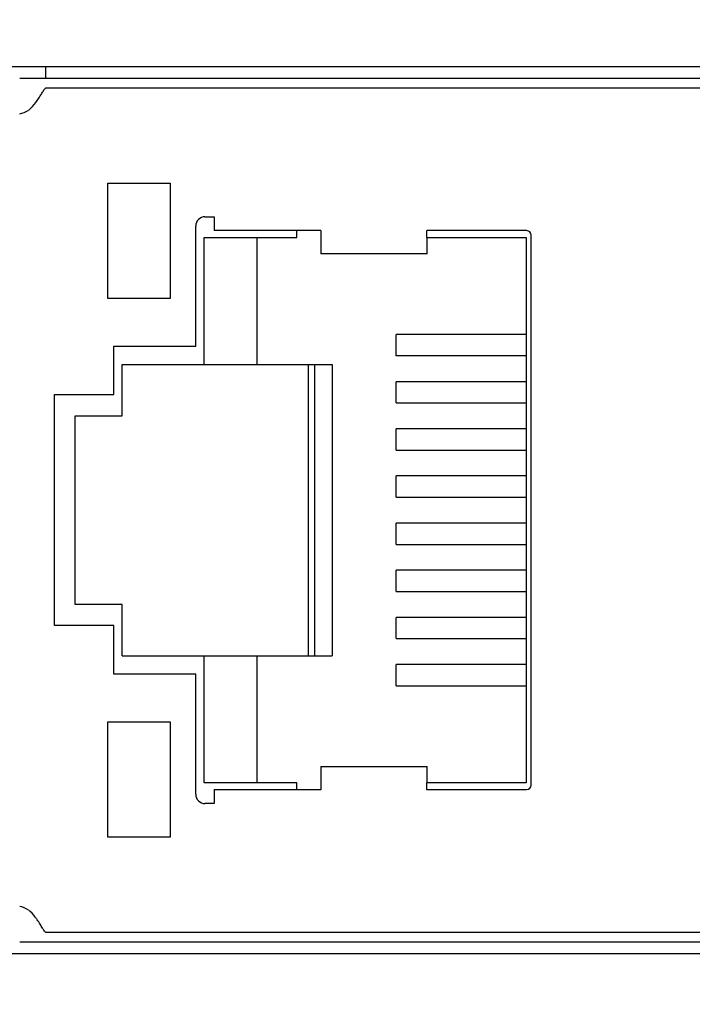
# Model space of a CAD drawing. Header units: millimetres. Extents: x 14 to 562, y 73 to 318.
# Tile 6 of 15: x 77 to 91, y 130 to 151. Entities that reach past the tile are written whole.
import ezdxf

# ---------------------------------------------------------------- set-up
doc = ezdxf.new("R2010")
doc.units = ezdxf.units.MM
doc.header["$LTSCALE"] = 32.67
doc.header["$PDMODE"] = 3
doc.header["$PDSIZE"] = 8
doc.layers.get('0').update_dxf_attribs({"linetype": 'CONTINUOUS', "lineweight": 30})
doc.layers.get('Defpoints').update_dxf_attribs({"linetype": 'CONTINUOUS'})
doc.layers.add('00_COMPONENTS', color=7, linetype='CONTINUOUS')
doc.layers.add('51__DRAFT_DIMS', color=7, linetype='CONTINUOUS')
doc.styles.get("Standard").update_dxf_attribs({"font": 'simfang.ttf'})
doc.dimstyles.new('DIMSTYLE_2', dxfattribs={"dimtxt": 6, "dimasz": 4.5, "dimexe": 2.5, "dimexo": 0, "dimtad": 1, "dimdsep": 46, "dimtxsty": 'Standard', "dimblk": '_FILLED', "dimcen": 0.09, "dimclrd": 8, "dimclre": 8, "dimclrt": 7, "dimadec": 0, "dimazin": 0, "dimtp": 0.001, "dimtm": 0.001, "dimtfac": 1, "dimtmove": 1, "dimatfit": 2, "dimldrblk": '_FILLED', "dimfxl": 1, "dimtolj": 1, "dimlwd": 15, "dimlwe": 15, "dimarcsym": 0})

# ---------------------------------------------------------------- blocks, each defined once
blk = doc.blocks.new('_FILLED')
at = {"color": 0, "linetype": 'ByBlock'}
blk.add_solid([(0, 0), (-1, 0.1667), (-1, -0.1667)], dxfattribs=at)
blk = doc.blocks.new('*D5')
at = {"layer": '51__DRAFT_DIMS', "color": 8, "lineweight": 15, "transparency": 16777216}
for p, q in [((36.801, 179.159), (36.801, 80.109)), ((142.301, 105.859), (142.301, 80.109)), ((41.301, 82.609), (137.801, 82.609))]:
    blk.add_line(p, q, dxfattribs=at)
at = {"layer": 'Defpoints', "color": 0, "lineweight": 15, "transparency": 16777216}
for p in [(36.801, 179.159), (142.301, 105.859), (142.301, 82.609)]:
    blk.add_point(p, dxfattribs=at)
at = {"layer": '51__DRAFT_DIMS', "color": 8, "lineweight": 15, "transparency": 16777216, "xscale": 4.5, "yscale": 4.5, "zscale": 4.5, "rotation": 180}
blk.add_blockref('_FILLED', (36.801, 82.609), dxfattribs=at)
at = {"layer": '51__DRAFT_DIMS', "color": 8, "lineweight": 15, "transparency": 16777216, "xscale": 4.5, "yscale": 4.5, "zscale": 4.5}
blk.add_blockref('_FILLED', (142.301, 82.609), dxfattribs=at)
at = {"layer": '51__DRAFT_DIMS', "color": 7, "transparency": 16777216, "insert": (89.628, 89.337), "char_height": 6, "attachment_point": 2}
blk.add_mtext('\\A1;105.5', dxfattribs=at)

msp = doc.modelspace()

# ---------------------------------------------------------------- linework, layer by layer
at = {"layer": '00_COMPONENTS', "color": 7}
for p, q in [((76.651, 149.809), (107.001, 149.809)), ((77.42, 149.559), (77.42, 149.809)), ((76.851, 149.559), (107.001, 149.559)), ((77.417, 149.353), (106.651, 149.353)), ((78.761, 147.289), (80.111, 147.289)), ((78.761, 144.789), (78.761, 147.289)), ((80.111, 147.289), (80.111, 144.789)), ((80.861, 146.559), (81.061, 146.559)), ((81.061, 146.559), (81.061, 146.259)), ((80.661, 143.759), (80.661, 146.359)), ((83.371, 146.259), (81.061, 146.259)), ((82.851, 146.109), (82.851, 146.259)), ((83.371, 146.261), (83.371, 145.759)), ((85.671, 146.252), (85.651, 146.252)), ((85.651, 146.252), (85.651, 146.109)), ((85.671, 146.252), (85.671, 146.261)), ((87.821, 146.259), (85.671, 146.259)), ((80.841, 146.109), (82.851, 146.109)), ((80.841, 143.359), (80.841, 146.109)), ((81.984, 146.109), (81.984, 143.359)), ((85.651, 146.109), (87.811, 146.109)), ((85.671, 145.759), (85.671, 146.109)), ((87.811, 146.109), (87.811, 134.309)), ((87.921, 134.259), (87.921, 146.159)), ((85.671, 145.759), (83.371, 145.759)), ((80.111, 144.789), (78.761, 144.789)), ((87.811, 144.009), (85.001, 144.009)), ((85.001, 143.549), (85.001, 144.009)), ((78.891, 143.759), (80.661, 143.759)), ((78.891, 142.709), (78.891, 143.759)), ((87.811, 143.549), (85.001, 143.549)), ((79.071, 143.359), (83.61, 143.359)), ((79.071, 142.254), (79.071, 143.359)), ((83.102, 137.059), (83.102, 143.359)), ((83.229, 143.359), (83.229, 137.059)), ((83.61, 143.359), (83.61, 137.059)), ((87.811, 142.989), (85.001, 142.989)), ((85.001, 142.529), (85.001, 142.989)), ((77.604, 142.709), (78.891, 142.709)), ((77.604, 137.709), (77.604, 142.709)), ((85.001, 142.529), (87.811, 142.529)), ((78.051, 142.254), (79.071, 142.254)), ((78.051, 138.164), (78.051, 142.254)), ((87.811, 141.969), (85.001, 141.969)), ((85.001, 141.509), (85.001, 141.969)), ((85.001, 141.509), (87.811, 141.509)), ((87.811, 140.949), (85.001, 140.949)), ((85.001, 140.489), (85.001, 140.949)), ((85.001, 140.489), (87.811, 140.489)), ((87.811, 139.929), (85.001, 139.929)), ((85.001, 139.469), (85.001, 139.929)), ((85.001, 139.469), (87.811, 139.469)), ((87.811, 138.909), (85.001, 138.909)), ((85.001, 138.449), (85.001, 138.909)), ((85.001, 138.449), (87.811, 138.449)), ((79.071, 138.164), (78.051, 138.164)), ((79.071, 137.059), (79.071, 138.164)), ((87.811, 137.889), (85.001, 137.889)), ((85.001, 137.429), (85.001, 137.889)), ((78.891, 137.709), (77.604, 137.709)), ((78.891, 136.659), (78.891, 137.709)), ((85.001, 137.429), (87.811, 137.429)), ((79.071, 137.059), (83.61, 137.059)), ((80.841, 134.309), (80.841, 137.059)), ((81.984, 137.059), (81.984, 134.309)), ((87.811, 136.869), (85.001, 136.869)), ((85.001, 136.409), (85.001, 136.869)), ((80.661, 136.659), (78.891, 136.659)), ((80.661, 134.059), (80.661, 136.659)), ((85.001, 136.409), (87.811, 136.409)), ((78.761, 135.629), (80.111, 135.629)), ((78.761, 133.129), (78.761, 135.629)), ((80.111, 135.629), (80.111, 133.129)), ((83.371, 134.659), (85.671, 134.659)), ((83.371, 134.659), (83.371, 134.156)), ((85.671, 134.309), (85.671, 134.659)), ((82.851, 134.309), (80.841, 134.309)), ((82.851, 134.159), (82.851, 134.309)), ((87.811, 134.309), (85.651, 134.309)), ((85.651, 134.309), (85.651, 134.166)), ((81.061, 134.159), (83.371, 134.159)), ((81.061, 134.159), (81.061, 133.859)), ((85.651, 134.166), (85.671, 134.166)), ((85.671, 134.156), (85.671, 134.166)), ((85.671, 134.159), (87.821, 134.159)), ((81.061, 133.859), (80.861, 133.859)), ((80.111, 133.129), (78.761, 133.129)), ((107.001, 130.859), (76.851, 130.859)), ((106.651, 131.064), (77.417, 131.064)), ((107.001, 130.609), (76.651, 130.609))]:
    msp.add_line(p, q, dxfattribs=at)
for centre, radius, start, end in [((76.651, 149.559), 0.8, 284.4775, 298.955), ((80.861, 146.359), 0.2, 90, 180), ((87.821, 146.159), 0.1, 0, 90), ((80.861, 134.059), 0.2, 180, 270), ((87.821, 134.259), 0.1, 270.0049, 0), ((76.651, 130.859), 0.8, 61.045, 75.5225)]:
    msp.add_arc(centre, radius, start, end, dxfattribs=at)
for points, knots in [([(77.232, 149.078), (77.254, 149.11), (77.293, 149.169), (77.342, 149.251), (77.381, 149.311), (77.405, 149.344), (77.417, 149.353)], [0, 0, 0, 0, 0.345109, 0.639044, 0.862021, 1, 1, 1, 1]), ([(77.039, 148.859), (77.058, 148.875), (77.13, 148.941), (77.191, 149.018), (77.232, 149.078)], [0, 0, 0, 0, 0.254946, 1, 1, 1, 1]), ([(77.229, 131.343), (77.216, 131.362), (77.16, 131.44), (77.094, 131.512), (77.039, 131.559)], [0, 0, 0, 0, 0.24268, 1, 1, 1, 1]), ([(77.417, 131.064), (77.405, 131.073), (77.38, 131.107), (77.341, 131.168), (77.291, 131.251), (77.252, 131.311), (77.229, 131.343)], [0, 0, 0, 0, 0.137792, 0.360877, 0.654921, 1, 1, 1, 1])]:
    msp.add_open_spline(points, degree=3, knots=knots, dxfattribs=at)

# ---------------------------------------------------------------- dimensions: what is measured, and where the dimension line sits
at = {"layer": '51__DRAFT_DIMS', "color": 4}
dim = msp.add_linear_dim(base=(142.301, 82.609), p1=(36.801, 179.159), p2=(142.301, 105.859), dimstyle='DIMSTYLE_2', override={"dimpost": '<>'}, dxfattribs=at)
dim.commit()
dim.dimension.update_dxf_attribs({"geometry": '*D5', "text_midpoint": (89.628, 82.609), "dimtype": 160})

doc.saveas('drawing.dxf')
